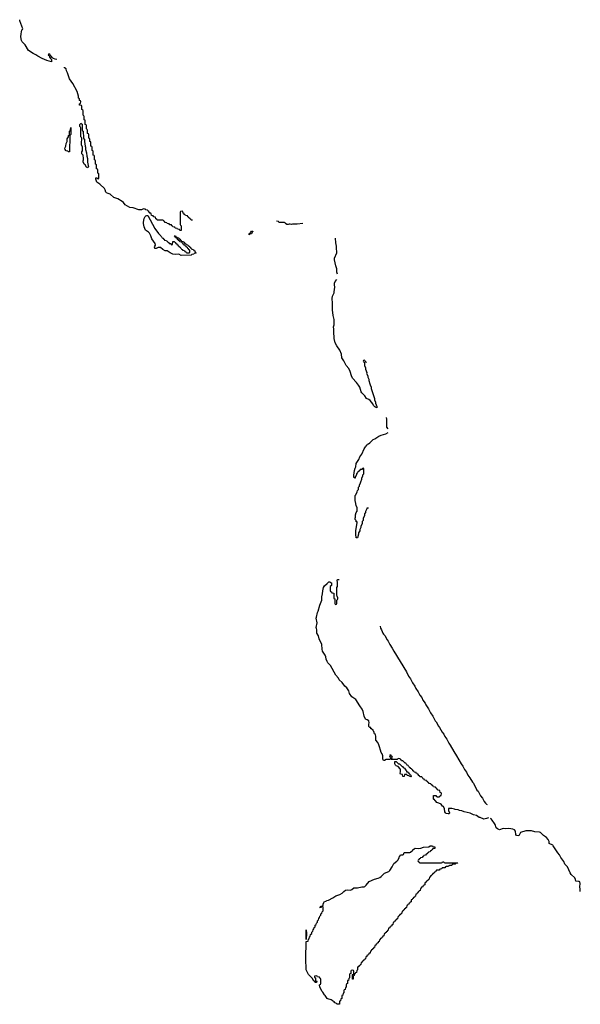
# Model space of a CAD drawing. Header units: inches. Extents: x 2550115 to 2887259, y 311850 to 494471.
# Tile 91 of 115: x 2761793 to 2771649, y 472566 to 489870. Entities that reach past the tile are written whole.
import ezdxf

# ---------------------------------------------------------------- set-up
doc = ezdxf.new("R2010")
doc.units = ezdxf.units.IN
doc.header["$MEASUREMENT"] = 0
for name, color, linetype in [('C7467', 7, 'Continuous'), ('C7468', 7, 'Continuous'), ('C7477', 7, 'Continuous')]:
    doc.layers.add(name, color=color, linetype=linetype)

msp = doc.modelspace()

# ---------------------------------------------------------------- linework, layer by layer
at = {"layer": 'C7467', "color": 6}
for points in [[(2770000, 475832), (2769950, 475817), (2769887, 475847), (2769870, 475850), (2769823, 475883), (2769770, 475896), (2769710, 475925), (2769606, 475950), (2769566, 475966), (2769526, 475970), (2769502, 475982), (2769446, 475990), (2769436, 475996), (2769390, 476008), (2769334, 476006), (2769331, 475970), (2769351, 475930), (2769344, 475916), (2769326, 475914), (2769290, 475922), (2769277, 475930), (2769265, 475950), (2769260, 476000), (2769242, 476042), (2769229, 476050), (2769202, 476082), (2769162, 476102), (2769129, 476110), (2769102, 476142), (2769089, 476150), (2769087, 476167), (2769073, 476167), (2769068, 476172), (2769066, 476230), (2769070, 476234), (2769110, 476234), (2769118, 476218), (2769130, 476214), (2769170, 476214), (2769182, 476218), (2769187, 476233), (2769202, 476238), (2769206, 476270), (2769202, 476282), (2769186, 476290), (2769182, 476322), (2769147, 476327), (2769142, 476342), (2769127, 476347), (2769122, 476362), (2769107, 476367), (2769102, 476382), (2769070, 476386), (2769062, 476402), (2769046, 476410), (2769042, 476422), (2769027, 476427), (2769022, 476442), (2768990, 476446), (2768982, 476462), (2768966, 476470), (2768962, 476482), (2768947, 476487), (2768942, 476502), (2768910, 476506), (2768902, 476522), (2768886, 476530), (2768882, 476542), (2768866, 476550), (2768862, 476562), (2768830, 476566), (2768822, 476582), (2768806, 476590), (2768802, 476602), (2768786, 476610), (2768782, 476622), (2768766, 476630), (2768762, 476642), (2768730, 476646), (2768722, 476662), (2768706, 476670), (2768702, 476682), (2768686, 476690), (2768682, 476702), (2768666, 476710), (2768662, 476722), (2768646, 476730), (2768642, 476742), (2768626, 476750), (2768622, 476762), (2768606, 476770), (2768602, 476782), (2768586, 476790), (2768582, 476802), (2768570, 476806), (2768530, 476846), (2768507, 476847), (2768502, 476862), (2768487, 476867), (2768482, 476882), (2768450, 476886), (2768438, 476882), (2768430, 476866), (2768370, 476866), (2768326, 476870), (2768322, 476882), (2768310, 476886), (2768305, 476875), (2768294, 476870), (2768233, 476867), (2768209, 476849), (2768190, 476849), (2768181, 476861), (2768177, 476877), (2768178, 476930), (2768173, 476953), (2768167, 476967), (2768149, 476990), (2768134, 477030), (2768121, 477090), (2768106, 477126), (2768087, 477167), (2768057, 477210), (2768054, 477274), (2768046, 477306), (2768030, 477318), (2768019, 477359), (2768009, 477371), (2768009, 477389), (2767990, 477398), (2767986, 477406), (2767969, 477410), (2767968, 477428), (2767948, 477430), (2767930, 477448), (2767929, 477490), (2767938, 477510), (2767929, 477549), (2767904, 477564), (2767870, 477575), (2767850, 477628), (2767832, 477710), (2767813, 477753), (2767770, 477810), (2767700, 477920), (2767670, 477947), (2767630, 477970), (2767594, 478030), (2767578, 478078), (2767545, 478125), (2767510, 478156), (2767462, 478222), (2767412, 478270), (2767399, 478299), (2767350, 478349), (2767260, 478520), (2767210, 478570), (2767197, 478590), (2767180, 478630), (2767174, 478670), (2767161, 478701), (2767117, 478770), (2767110, 478806), (2767107, 478890), (2767058, 478990), (2767044, 479044), (2767019, 479090), (2767018, 479150), (2767010, 479170), (2767008, 479190), (2767024, 479270), (2767008, 479350), (2767010, 479370), (2767030, 479450), (2767043, 479477), (2767070, 479582), (2767102, 479670), (2767106, 479730), (2767118, 479782), (2767121, 479830), (2767134, 479890), (2767150, 479919), (2767201, 479959), (2767226, 479990), (2767251, 479991), (2767258, 479978), (2767272, 479972), (2767272, 479928), (2767254, 479910), (2767254, 479830), (2767258, 479818), (2767273, 479813), (2767278, 479798), (2767310, 479794), (2767314, 479790), (2767314, 479710), (2767318, 479698), (2767334, 479690), (2767334, 479610), (2767338, 479598), (2767350, 479594), (2767362, 479598), (2767366, 479610), (2767366, 479670), (2767382, 479678), (2767386, 479690), (2767386, 479710), (2767376, 479736), (2767366, 479750), (2767368, 479890), (2767378, 479910), (2767378, 479990), (2767372, 480000)], [(2768131, 479209), (2768136, 479175), (2768156, 479150), (2768179, 479090), (2768191, 479070), (2768211, 479050), (2768251, 478970), (2768271, 478950), (2768299, 478890), (2768343, 478823), (2768371, 478770), (2768591, 478411), (2768630, 478330), (2768664, 478284), (2768697, 478217), (2768739, 478159), (2768757, 478117), (2768799, 478059), (2768830, 477998), (2768860, 477960), (2768883, 477910), (2768921, 477861), (2768931, 477830), (2768981, 477761), (2769015, 477690), (2769055, 477630), (2769099, 477550), (2769116, 477530), (2769154, 477454), (2769176, 477430), (2769219, 477350), (2769250, 477311), (2769267, 477270), (2769303, 477223), (2769337, 477157), (2769363, 477123), (2769423, 477010), (2769473, 476933), (2769556, 476790), (2769586, 476750), (2769614, 476694), (2769648, 476648), (2769674, 476594), (2769708, 476548), (2769751, 476471), (2769771, 476451), (2769831, 476330), (2769851, 476310), (2769895, 476230), (2769927, 476187), (2769956, 476130), (2769980, 476100), (2770000, 476086)]]:
    msp.add_lwpolyline(points, dxfattribs=at)
for points in [[(2768310, 476946), (2768298, 476942), (2768294, 476930), (2768298, 476918), (2768314, 476914), (2768318, 476898), (2768330, 476894), (2768342, 476898), (2768346, 476910), (2768342, 476922), (2768326, 476926), (2768322, 476942)], [(2768670, 476566), (2768648, 476568), (2768642, 476582), (2768607, 476587), (2768602, 476602), (2768590, 476606), (2768558, 476602), (2768553, 476567), (2768530, 476569), (2768522, 476602), (2768489, 476610), (2768484, 476630), (2768489, 476651), (2768489, 476690), (2768482, 476702), (2768444, 476745), (2768410, 476759), (2768397, 476770), (2768389, 476791), (2768390, 476834), (2768413, 476833), (2768450, 476794), (2768473, 476793), (2768514, 476750), (2768525, 476745), (2768534, 476730), (2768557, 476717), (2768580, 476680), (2768592, 476670), (2768594, 476654), (2768614, 476650), (2768618, 476638), (2768630, 476634), (2768638, 476618), (2768654, 476610), (2768658, 476598), (2768670, 476594), (2768674, 476570)], [(2768830, 475054), (2769210, 475054), (2769222, 475058), (2769228, 475072), (2769250, 475072), (2769258, 475058), (2769270, 475054), (2769493, 475053), (2769490, 475046), (2769458, 475042), (2769450, 475026), (2769410, 475026), (2769398, 475022), (2769390, 475006), (2769350, 475006), (2769338, 475002), (2769330, 474986), (2769290, 474986), (2769278, 474982), (2769270, 474966), (2769230, 474966), (2769218, 474962), (2769213, 474947), (2769178, 474942), (2769170, 474926), (2769130, 474926), (2769118, 474922), (2769113, 474907), (2769098, 474902), (2769093, 474887), (2769078, 474882), (2769073, 474867), (2769058, 474862), (2769053, 474847), (2769038, 474842), (2769033, 474827), (2769018, 474822), (2769013, 474807), (2768998, 474802), (2768993, 474767), (2768978, 474762), (2768973, 474747), (2768958, 474742), (2768953, 474727), (2768938, 474722), (2768933, 474707), (2768918, 474702), (2768913, 474667), (2768898, 474662), (2768893, 474647), (2768878, 474642), (2768873, 474627), (2768858, 474622), (2768853, 474607), (2768838, 474602), (2768833, 474567), (2768818, 474562), (2768813, 474547), (2768798, 474542), (2768793, 474527), (2768778, 474522), (2768773, 474507), (2768758, 474502), (2768753, 474467), (2768738, 474462), (2768733, 474447), (2768718, 474442), (2768713, 474427), (2768698, 474422), (2768693, 474407), (2768678, 474402), (2768673, 474367), (2768658, 474362), (2768653, 474347), (2768638, 474342), (2768633, 474327), (2768618, 474322), (2768613, 474307), (2768598, 474302), (2768593, 474267), (2768578, 474262), (2768573, 474247), (2768558, 474242), (2768553, 474227), (2768538, 474222), (2768533, 474207), (2768518, 474202), (2768513, 474167), (2768498, 474162), (2768493, 474147), (2768478, 474142), (2768473, 474127), (2768458, 474122), (2768453, 474107), (2768438, 474102), (2768433, 474067), (2768418, 474062), (2768413, 474047), (2768398, 474042), (2768393, 474027), (2768378, 474022), (2768373, 474007), (2768358, 474002), (2768353, 473967), (2768338, 473962), (2768333, 473947), (2768318, 473942), (2768313, 473927), (2768298, 473922), (2768293, 473907), (2768278, 473902), (2768273, 473867), (2768258, 473862), (2768253, 473847), (2768238, 473842), (2768233, 473827), (2768218, 473822), (2768213, 473807), (2768198, 473802), (2768193, 473767), (2768178, 473762), (2768173, 473747), (2768158, 473742), (2768153, 473727), (2768138, 473722), (2768133, 473707), (2768118, 473702), (2768113, 473667), (2768098, 473662), (2768093, 473647), (2768078, 473642), (2768073, 473627), (2768058, 473622), (2768053, 473607), (2768038, 473602), (2768033, 473567), (2768018, 473562), (2768013, 473547), (2767998, 473542), (2767993, 473527), (2767978, 473522), (2767973, 473507), (2767958, 473502), (2767953, 473467), (2767938, 473462), (2767933, 473447), (2767918, 473442), (2767913, 473427), (2767898, 473422), (2767893, 473407), (2767878, 473402), (2767873, 473367), (2767858, 473362), (2767853, 473347), (2767838, 473342), (2767833, 473327), (2767818, 473322), (2767813, 473307), (2767798, 473302), (2767793, 473267), (2767778, 473262), (2767773, 473247), (2767758, 473242), (2767753, 473227), (2767738, 473222), (2767734, 473210), (2767734, 473170), (2767718, 473162), (2767713, 473127), (2767698, 473122), (2767693, 473107), (2767678, 473102), (2767674, 473070), (2767658, 473062), (2767654, 473050), (2767654, 473010), (2767650, 473006), (2767646, 473010), (2767646, 473090), (2767662, 473098), (2767666, 473110), (2767666, 473150), (2767662, 473162), (2767650, 473166), (2767618, 473162), (2767614, 473150), (2767614, 473110), (2767598, 473102), (2767594, 473090), (2767594, 473030), (2767578, 473022), (2767573, 472987), (2767558, 472982), (2767554, 472970), (2767554, 472930), (2767538, 472922), (2767534, 472910), (2767534, 472870), (2767518, 472862), (2767513, 472827), (2767498, 472822), (2767494, 472810), (2767494, 472770), (2767478, 472762), (2767473, 472727), (2767458, 472722), (2767454, 472710), (2767454, 472670), (2767438, 472662), (2767433, 472627), (2767418, 472622), (2767414, 472610), (2767414, 472570), (2767410, 472566), (2767370, 472568), (2767362, 472582), (2767348, 472588), (2767330, 472589), (2767328, 472608), (2767310, 472609), (2767302, 472622), (2767266, 472646), (2767210, 472662), (2767199, 472670), (2767162, 472722), (2767150, 472730), (2767121, 472781), (2767110, 472790), (2767069, 472870), (2767066, 472910), (2767082, 472918), (2767086, 472930), (2767086, 473010), (2767082, 473022), (2767067, 473027), (2767062, 473042), (2767027, 473047), (2767022, 473062), (2767010, 473066), (2766978, 473062), (2766974, 473050), (2766978, 473038), (2766994, 473030), (2766994, 472990), (2766998, 472978), (2767014, 472970), (2767013, 472947), (2766990, 472949), (2766988, 472968), (2766970, 472969), (2766962, 472982), (2766950, 472989), (2766941, 473021), (2766870, 473090), (2766830, 473170), (2766826, 473370), (2766829, 473671), (2766862, 473678), (2766868, 473712), (2766882, 473718), (2766888, 473750), (2766902, 473758), (2766908, 473790), (2766926, 473810), (2766930, 473834), (2766946, 473850), (2766950, 473874), (2766966, 473890), (2766970, 473914), (2766986, 473930), (2766990, 473954), (2767006, 473970), (2767010, 473994), (2767026, 474010), (2767030, 474034), (2767046, 474050), (2767050, 474074), (2767066, 474090), (2767070, 474114), (2767086, 474130), (2767090, 474154), (2767106, 474170), (2767108, 474192), (2767126, 474210), (2767126, 474270), (2767122, 474282), (2767110, 474286), (2767098, 474282), (2767090, 474266), (2767066, 474266), (2767066, 474270), (2767087, 474273), (2767090, 474291), (2767108, 474292), (2767122, 474298), (2767128, 474312), (2767129, 474330), (2767149, 474370), (2767179, 474381), (2767189, 474390), (2767222, 474398), (2767301, 474439), (2767350, 474470), (2767424, 474496), (2767460, 474520), (2767490, 474550), (2767522, 474570), (2767550, 474578), (2767610, 474574), (2767634, 474586), (2767670, 474615), (2767730, 474612), (2767810, 474630), (2767848, 474632), (2767861, 474639), (2767883, 474657), (2767937, 474723), (2768030, 474768), (2768095, 474785), (2768124, 474796), (2768147, 474813), (2768181, 474850), (2768209, 474870), (2768280, 474900), (2768300, 474920), (2768340, 474980), (2768370, 475041), (2768421, 475079), (2768439, 475100), (2768462, 475138), (2768469, 475170), (2768482, 475178), (2768489, 475190), (2768528, 475192), (2768542, 475198), (2768551, 475231), (2768650, 475231), (2768663, 475237), (2768705, 475275), (2768709, 475290), (2768726, 475294), (2768748, 475310), (2768810, 475307), (2768848, 475312), (2768890, 475327), (2768985, 475335), (2769011, 475351), (2769051, 475351), (2769058, 475338), (2769090, 475334), (2769094, 475330), (2769094, 475310), (2769090, 475306), (2769058, 475302), (2769053, 475287), (2769038, 475282), (2769034, 475270), (2769018, 475262), (2769010, 475246), (2768978, 475242), (2768973, 475227), (2768958, 475222), (2768954, 475210), (2768938, 475202), (2768930, 475186), (2768898, 475182), (2768893, 475167), (2768878, 475162), (2768870, 475146), (2768838, 475142), (2768833, 475127), (2768818, 475122), (2768813, 475107), (2768798, 475102), (2768794, 475090), (2768798, 475078), (2768813, 475073), (2768818, 475058)], [(2766830, 473706), (2766832, 473872), (2766834, 473810)]]:
    msp.add_lwpolyline(points, close=True, dxfattribs=at)
at = {"layer": 'C7468', "color": 6}
for points in [[(2762441, 489179), (2762430, 489168), (2762375, 489195), (2762363, 489203), (2762350, 489226), (2762330, 489246), (2762326, 489246), (2762322, 489262), (2762310, 489266), (2762298, 489262), (2762294, 489250), (2762314, 489234), (2762314, 489210), (2762325, 489205), (2762332, 489190), (2762352, 489172), (2762352, 489130), (2762270, 489150), (2762190, 489186), (2762110, 489230), (2762074, 489254), (2762030, 489274), (2761948, 489328), (2761889, 489430), (2761839, 489479), (2761823, 489503), (2761814, 489570), (2761818, 489622), (2761830, 489694), (2761842, 489698), (2761846, 489710), (2761795, 489850), (2761793, 489870)], [(2764830, 486346), (2764807, 486347), (2764802, 486362), (2764787, 486367), (2764782, 486382), (2764767, 486387), (2764762, 486402), (2764747, 486407), (2764742, 486422), (2764707, 486427), (2764702, 486442), (2764687, 486447), (2764682, 486462), (2764667, 486467), (2764662, 486502), (2764650, 486506), (2764618, 486502), (2764614, 486490), (2764614, 486270), (2764618, 486258), (2764634, 486250), (2764634, 486170), (2764630, 486166), (2764610, 486166), (2764602, 486182), (2764570, 486186), (2764562, 486202), (2764527, 486207), (2764522, 486222), (2764487, 486227), (2764482, 486242), (2764467, 486247), (2764462, 486262), (2764430, 486266), (2764422, 486282), (2764387, 486287), (2764382, 486302), (2764347, 486307), (2764342, 486322), (2764327, 486327), (2764322, 486342), (2764310, 486346), (2764210, 486346), (2764202, 486362), (2764186, 486370), (2764182, 486402), (2764150, 486406), (2764142, 486422), (2764110, 486428), (2764102, 486462), (2764090, 486466), (2764082, 486482), (2764066, 486490), (2764062, 486502), (2764046, 486510), (2764042, 486522), (2764006, 486530), (2764002, 486542), (2763970, 486546), (2763934, 486530), (2763886, 486530), (2763790, 486563), (2763730, 486572), (2763689, 486590), (2763650, 486614), (2763616, 486656), (2763594, 486674), (2763519, 486719), (2763448, 486748), (2763383, 486803), (2763350, 486813), (2763318, 486830), (2763310, 486838), (2763297, 486877), (2763281, 486901), (2763201, 486981), (2763150, 487015), (2763130, 487066), (2763129, 487091), (2763152, 487092), (2763158, 487078), (2763170, 487074), (2763182, 487078), (2763186, 487090), (2763186, 487150), (2763182, 487162), (2763166, 487170), (2763166, 487230), (2763162, 487242), (2763146, 487250), (2763146, 487310), (2763142, 487322), (2763126, 487330), (2763126, 487390), (2763122, 487402), (2763106, 487410), (2763106, 487470), (2763102, 487482), (2763086, 487490), (2763086, 487550), (2763082, 487562), (2763066, 487570), (2763066, 487630), (2763062, 487642), (2763046, 487650), (2763046, 487710), (2763042, 487722), (2763026, 487730), (2763026, 487770), (2763022, 487782), (2763006, 487790), (2763006, 487850), (2763002, 487862), (2762986, 487870), (2762986, 487930), (2762982, 487942), (2762966, 487950), (2762966, 488010), (2762962, 488022), (2762946, 488030), (2762946, 488090), (2762942, 488102), (2762926, 488110), (2762926, 488170), (2762922, 488182), (2762906, 488190), (2762906, 488270), (2762902, 488282), (2762886, 488290), (2762886, 488350), (2762882, 488362), (2762850, 488366), (2762846, 488370), (2762846, 488390), (2762862, 488398), (2762866, 488430), (2762862, 488442), (2762846, 488450), (2762842, 488482), (2762828, 488488), (2762827, 488527), (2762806, 488610), (2762730, 488750), (2762669, 488830), (2762634, 488934), (2762614, 488974), (2762609, 489009), (2762583, 489023), (2762578, 489030), (2762582, 489038)], [(2766773, 486287), (2766670, 486275), (2766590, 486278), (2766570, 486269), (2766550, 486278), (2766530, 486278), (2766514, 486270), (2766489, 486269), (2766486, 486270), (2766482, 486282), (2766466, 486290), (2766462, 486302), (2766450, 486306), (2766353, 486307), (2766346, 486310), (2766342, 486322), (2766306, 486330)], [(2767380, 485400), (2767370, 485430), (2767370, 485490), (2767350, 485542), (2767326, 485650), (2767330, 485678), (2767369, 485770), (2767369, 485810), (2767362, 485830), (2767362, 485890), (2767350, 485950), (2767347, 486033)], [(2767890, 483846), (2767866, 483866), (2767862, 483882), (2767850, 483886), (2767838, 483882), (2767834, 483870), (2767838, 483858), (2767854, 483854), (2767854, 483790), (2767872, 483752), (2767872, 483730), (2767894, 483670), (2767892, 483650), (2767912, 483612), (2767912, 483590), (2767931, 483551), (2767931, 483530), (2767951, 483471), (2767952, 483450), (2767971, 483411), (2767973, 483387), (2768030, 483214), (2768031, 483190), (2768051, 483150), (2768051, 483130), (2768071, 483070), (2768070, 483048), (2768056, 483056), (2768050, 483055), (2768044, 483064), (2768030, 483070), (2768014, 483090), (2768001, 483121), (2767957, 483177), (2767930, 483195), (2767890, 483210), (2767859, 483259), (2767807, 483310), (2767795, 483330), (2767770, 483410), (2767747, 483447), (2767714, 483494), (2767645, 483570), (2767627, 483610), (2767605, 483690), (2767578, 483738), (2767530, 483790), (2767492, 483872), (2767466, 483910), (2767458, 483930), (2767450, 483990), (2767423, 484063), (2767370, 484136), (2767342, 484190), (2767324, 484270), (2767314, 484390), (2767316, 484430), (2767310, 484470), (2767320, 484510), (2767324, 484564), (2767320, 484600), (2767302, 484670), (2767290, 484770), (2767294, 484890), (2767287, 484970), (2767292, 485010), (2767321, 485070), (2767324, 485090), (2767332, 485170), (2767328, 485210), (2767330, 485242), (2767341, 485270), (2767370, 485306)], [(2768270, 482679), (2768247, 482710), (2768249, 482849), (2768242, 482878)], [(2767927, 481287), (2767894, 481286), (2767894, 481274), (2767873, 481227), (2767872, 481210), (2767853, 481187), (2767852, 481150), (2767833, 481107), (2767832, 481070), (2767812, 481050), (2767812, 481008), (2767792, 480970), (2767792, 480948), (2767772, 480910), (2767771, 480889), (2767752, 480850), (2767751, 480829), (2767730, 480766), (2767710, 480766), (2767701, 480830), (2767704, 480890), (2767728, 481028), (2767726, 481046), (2767710, 481048), (2767708, 481068), (2767690, 481086), (2767690, 481110), (2767699, 481130), (2767698, 481170), (2767710, 481211), (2767724, 481235), (2767728, 481270), (2767726, 481290), (2767710, 481330), (2767697, 481397), (2767690, 481410), (2767689, 481510), (2767702, 481518), (2767728, 481570), (2767730, 481594), (2767747, 481613), (2767750, 481654), (2767767, 481673), (2767768, 481690), (2767787, 481733), (2767788, 481750), (2767807, 481793), (2767808, 481810), (2767827, 481853), (2767828, 481872), (2767846, 481890), (2767846, 481970), (2767842, 481982), (2767830, 481986), (2767818, 481982), (2767810, 481966), (2767778, 481962), (2767773, 481947), (2767758, 481942), (2767753, 481927), (2767738, 481922), (2767734, 481910), (2767714, 481890), (2767712, 481870), (2767692, 481830), (2767691, 481810), (2767686, 481810), (2767682, 481822), (2767670, 481826), (2767666, 481866), (2767679, 481950), (2767690, 481991), (2767701, 482010), (2767710, 482070), (2767758, 482142), (2767773, 482190), (2767808, 482232), (2767850, 482331), (2767870, 482362), (2767885, 482375), (2767890, 482391), (2767902, 482398), (2767909, 482410), (2767925, 482415), (2767950, 482431), (2768010, 482490), (2768037, 482503), (2768109, 482550), (2768150, 482570), (2768228, 482592), (2768270, 482616)], [(2767372, 480000), (2767366, 480010), (2767388, 480032), (2767412, 480031)]]:
    msp.add_lwpolyline(points, dxfattribs=at)
for points in [[(2762670, 487546), (2762650, 487548), (2762638, 487558), (2762610, 487564), (2762602, 487570), (2762590, 487588), (2762589, 487610), (2762605, 487650), (2762610, 487694), (2762629, 487731), (2762630, 487774), (2762649, 487811), (2762650, 487834), (2762662, 487838), (2762667, 487853), (2762669, 487910), (2762682, 487918), (2762687, 487933), (2762690, 487974), (2762692, 487850), (2762678, 487842), (2762674, 487830)], [(2762990, 487269), (2762970, 487279), (2762941, 487321), (2762929, 487330), (2762908, 487370), (2762906, 487390), (2762914, 487406), (2762915, 487450), (2762906, 487470), (2762906, 487490), (2762886, 487510), (2762886, 487550), (2762895, 487565), (2762898, 487590), (2762898, 487630), (2762878, 487670), (2762878, 487730), (2762888, 487750), (2762887, 487787), (2762882, 487802), (2762868, 487810), (2762866, 487970), (2762862, 487982), (2762848, 487990), (2762848, 488030), (2762862, 488038), (2762870, 488054), (2762878, 488038), (2762892, 488032), (2762894, 487930), (2762898, 487918), (2762911, 487910), (2762913, 487793), (2762918, 487778), (2762931, 487771), (2762931, 487730), (2762942, 487650), (2762951, 487631), (2762951, 487591), (2762966, 487530), (2762971, 487470), (2762983, 487430), (2762987, 487367), (2762999, 487310), (2763001, 487290)], [(2764470, 485914), (2764482, 485918), (2764487, 485973), (2764510, 485974), (2764518, 485958), (2764533, 485953), (2764538, 485938), (2764553, 485933), (2764558, 485918), (2764573, 485913), (2764578, 485898), (2764593, 485893), (2764598, 485878), (2764613, 485873), (2764618, 485858), (2764634, 485850), (2764638, 485838), (2764654, 485830), (2764658, 485818), (2764692, 485812), (2764698, 485798), (2764713, 485793), (2764718, 485778), (2764730, 485774), (2764770, 485774), (2764782, 485778), (2764786, 485790), (2764782, 485822), (2764767, 485827), (2764762, 485842), (2764750, 485846), (2764742, 485862), (2764726, 485870), (2764722, 485882), (2764706, 485890), (2764702, 485902), (2764686, 485910), (2764682, 485922), (2764667, 485927), (2764662, 485942), (2764647, 485947), (2764642, 485962), (2764607, 485967), (2764602, 485982), (2764587, 485987), (2764582, 486002), (2764567, 486007), (2764562, 486022), (2764547, 486027), (2764542, 486042), (2764527, 486047), (2764522, 486062), (2764506, 486070), (2764506, 486074), (2764530, 486074), (2764538, 486058), (2764554, 486050), (2764558, 486038), (2764590, 486034), (2764598, 486018), (2764614, 486010), (2764618, 485998), (2764634, 485990), (2764638, 485978), (2764674, 485970), (2764678, 485958), (2764690, 485954), (2764698, 485938), (2764714, 485930), (2764718, 485918), (2764751, 485911), (2764754, 485894), (2764774, 485890), (2764778, 485878), (2764794, 485870), (2764798, 485858), (2764814, 485850), (2764818, 485838), (2764851, 485831), (2764854, 485814), (2764874, 485810), (2764878, 485778), (2764894, 485770), (2764890, 485766), (2764858, 485762), (2764853, 485747), (2764818, 485742), (2764810, 485729), (2764630, 485726), (2764590, 485749), (2764530, 485744), (2764486, 485750), (2764438, 485770), (2764423, 485783), (2764385, 485805), (2764348, 485810), (2764309, 485830), (2764269, 485869), (2764230, 485869), (2764190, 485846), (2764169, 485850), (2764165, 485870), (2764169, 485890), (2764181, 485910), (2764175, 485935), (2764116, 486016), (2764101, 486070), (2764077, 486117), (2764058, 486138), (2764006, 486170), (2763983, 486230), (2763969, 486290), (2763969, 486310), (2763981, 486379), (2763998, 486410), (2764010, 486423), (2764030, 486431), (2764047, 486427), (2764170, 486202), (2764232, 486112), (2764274, 486070), (2764278, 486058), (2764294, 486050), (2764298, 486038), (2764314, 486030), (2764318, 486018), (2764334, 486010), (2764338, 485998), (2764374, 485990), (2764378, 485978), (2764394, 485970), (2764398, 485958), (2764413, 485953), (2764418, 485938), (2764450, 485934), (2764458, 485918)], [(2765830, 486088), (2765826, 486090), (2765830, 486112), (2765846, 486114), (2765848, 486130), (2765870, 486152), (2765890, 486154), (2765890, 486146), (2765882, 486138), (2765882, 486130), (2765875, 486125), (2765870, 486109), (2765852, 486108), (2765838, 486102)]]:
    msp.add_lwpolyline(points, close=True, dxfattribs=at)
at = {"layer": 'C7477', "color": 6}
for p, q in [((2770000, 476086), (2770010, 476079)), ((2770037, 475843), (2770000, 475832))]:
    msp.add_line(p, q, dxfattribs=at)
msp.add_lwpolyline([(2771644, 474550), (2771649, 474589), (2771638, 474630), (2771649, 474690), (2771638, 474718), (2771627, 474727), (2771617, 474723), (2771569, 474729), (2771562, 474762), (2771550, 474790), (2771490, 474849), (2771470, 474879), (2771421, 474981), (2771379, 475030), (2771358, 475078), (2771307, 475147), (2771285, 475190), (2771253, 475230), (2771174, 475354), (2771165, 475365), (2771104, 475390), (2771099, 475430), (2771085, 475465), (2771055, 475495), (2770999, 475530), (2770947, 475587), (2770930, 475594), (2770850, 475600), (2770790, 475616), (2770690, 475617), (2770595, 475585), (2770570, 475529), (2770530, 475534), (2770514, 475550), (2770507, 475610), (2770490, 475630), (2770465, 475645), (2770390, 475653), (2770330, 475650), (2770290, 475653), (2770230, 475632), (2770193, 475650), (2770170, 475670), (2770157, 475717), (2770143, 475743), (2770102, 475802), (2770083, 475823), (2770069, 475830)], dxfattribs=at)

doc.saveas('drawing.dxf')
